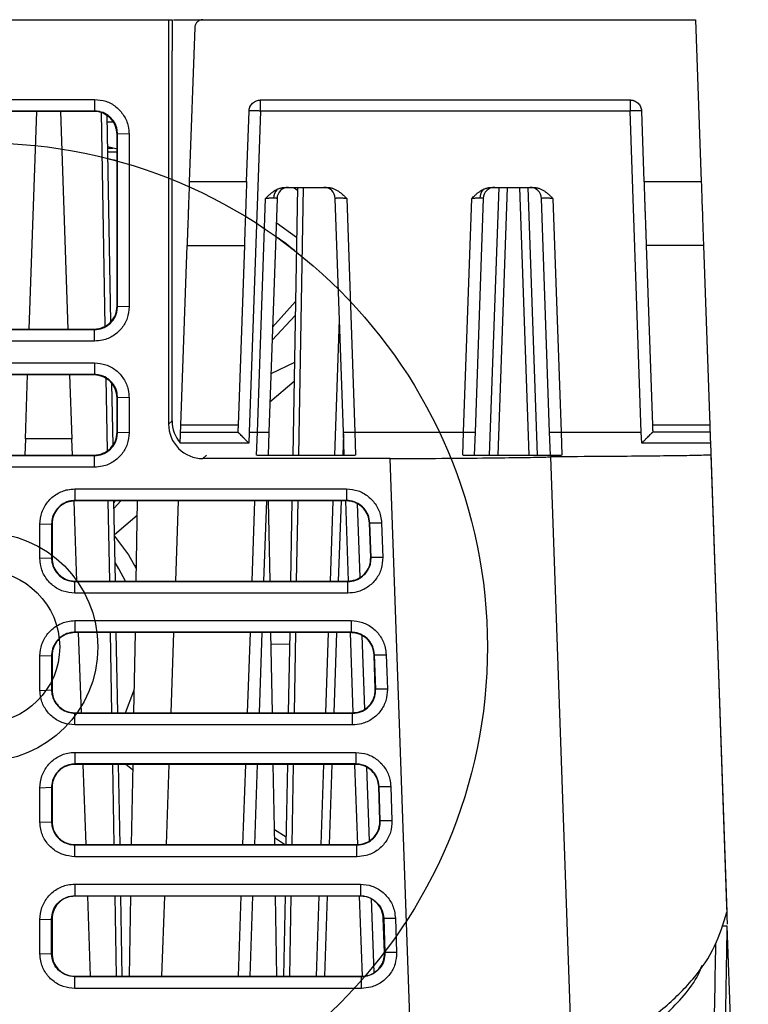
# Model space of a CAD drawing. Header units: millimetres. Extents: x 51 to 353, y -23 to 217.
# Tile 93 of 147: x 159 to 172, y 200 to 217. Entities that reach past the tile are written whole.
import ezdxf

# ---------------------------------------------------------------- set-up
doc = ezdxf.new("R2010")
doc.units = ezdxf.units.MM

msp = doc.modelspace()

# ---------------------------------------------------------------- linework, layer by layer
at = {"color": 7, "linetype": 'Continuous', "lineweight": 25}
for p, q in [((158.367, 217.187), (161.775, 217.187)), ((160.576, 217.187), (160.576, 217.188)), ((160.676, 217.187), (160.676, 217.188)), ((161.376, 217.188), (161.376, 217.187)), ((161.775, 217.187), (161.775, 210.126)), ((161.775, 217.187), (161.836, 217.187)), ((161.836, 217.187), (161.836, 216.643)), ((162.371, 217.187), (170.976, 217.187)), ((163.376, 217.187), (163.376, 217.188)), ((164.076, 217.188), (164.076, 217.187)), ((164.176, 217.188), (164.176, 217.187)), ((166.176, 217.187), (166.176, 217.188)), ((166.576, 217.188), (166.576, 217.187)), ((168.576, 217.187), (168.576, 217.188)), ((168.776, 217.187), (168.776, 217.188)), ((170.976, 217.187), (171.074, 214.365)), ((162.231, 217.052), (162.137, 214.365)), ((161.836, 210.187), (161.836, 216.643)), ((155.668, 215.797), (160.483, 215.797)), ((160.483, 215.797), (160.483, 215.594)), ((163.38, 215.787), (169.831, 215.787)), ((163.38, 215.594), (163.38, 215.787)), ((169.831, 215.787), (169.831, 215.594)), ((160.483, 215.594), (155.668, 215.594)), ((160.476, 215.587), (155.675, 215.587)), ((159.342, 211.787), (159.475, 215.587)), ((159.887, 215.587), (160.019, 211.787)), ((160.483, 215.594), (160.476, 215.587)), ((160.669, 211.837), (160.604, 215.566)), ((163.137, 214.365), (163.18, 215.594)), ((163.38, 215.594), (163.184, 209.987)), ((169.831, 215.594), (163.38, 215.594)), ((170.027, 209.987), (169.831, 215.594)), ((170.031, 215.594), (170.074, 214.365)), ((160.768, 211.913), (160.705, 215.515)), ((160.707, 215.408), (160.809, 215.408)), ((160.876, 215.187), (160.883, 215.194)), ((160.876, 212.187), (160.876, 215.187)), ((161.086, 215.187), (160.883, 215.194)), ((160.883, 212.18), (160.883, 215.194)), ((161.086, 215.187), (161.086, 212.173)), ((160.876, 214.929), (160.714, 214.97)), ((160.715, 214.947), (160.804, 214.947)), ((160.716, 214.884), (160.876, 214.884)), ((162.137, 214.365), (163.137, 214.365)), ((170.074, 214.365), (171.074, 214.365)), ((163.81, 214.261), (164.542, 214.261)), ((164.025, 214.261), (163.943, 209.587)), ((163.956, 214.261), (164.024, 214.214)), ((164.125, 214.261), (164.043, 209.587)), ((167.38, 209.587), (167.544, 214.261)), ((167.41, 214.261), (168.142, 214.261)), ((168.048, 214.261), (168.211, 209.587)), ((163.325, 209.987), (163.468, 214.068)), ((163.668, 214.068), (163.525, 209.987)), ((164.827, 209.987), (164.684, 214.068)), ((164.884, 214.068), (165.027, 209.987)), ((166.925, 209.987), (167.068, 214.068)), ((167.268, 214.068), (167.125, 209.987)), ((168.427, 209.987), (168.284, 214.068)), ((168.484, 214.068), (168.627, 209.987)), ((164.009, 213.385), (163.653, 213.644)), ((161.989, 210.108), (162.098, 213.245)), ((162.098, 213.245), (163.098, 213.245)), ((163.098, 213.245), (162.989, 210.108)), ((171.113, 213.245), (170.113, 213.245)), ((170.113, 213.245), (170.223, 210.108)), ((171.113, 213.245), (171.223, 210.108)), ((160.876, 212.187), (160.883, 212.18)), ((161.086, 212.173), (160.883, 212.18)), ((163.589, 211.823), (163.99, 212.266)), ((163.986, 212.022), (163.581, 211.592)), ((164.675, 209.587), (164.758, 211.955)), ((155.669, 211.78), (160.483, 211.78)), ((155.676, 211.787), (160.476, 211.787)), ((160.476, 211.787), (160.483, 211.78)), ((160.483, 211.576), (160.483, 211.78)), ((160.483, 211.576), (155.669, 211.576)), ((160.483, 211.197), (160.483, 210.994)), ((163.971, 211.203), (163.561, 211.008)), ((160.476, 210.987), (155.076, 210.987)), ((159.275, 209.873), (159.314, 210.987)), ((160.047, 210.987), (160.086, 209.873)), ((160.476, 210.987), (160.483, 210.994)), ((160.707, 209.661), (160.685, 210.928)), ((160.805, 209.76), (160.787, 210.839)), ((163.966, 210.874), (163.543, 210.513)), ((160.876, 210.587), (160.883, 210.594)), ((160.876, 209.987), (160.876, 210.587)), ((161.086, 210.587), (160.883, 210.594)), ((160.883, 209.98), (160.883, 210.594)), ((161.086, 210.587), (161.086, 209.973)), ((161.775, 210.126), (161.836, 210.187)), ((162.989, 210.108), (161.989, 210.108)), ((171.223, 210.108), (170.223, 210.108)), ((160.876, 209.987), (160.883, 209.98)), ((161.086, 209.973), (160.883, 209.98)), ((161.984, 209.987), (162.984, 209.987)), ((163.184, 209.987), (163.177, 209.794)), ((163.184, 209.987), (163.325, 209.987)), ((163.325, 209.987), (163.525, 209.987)), ((163.525, 209.987), (163.511, 209.587)), ((164.827, 209.987), (165.027, 209.987)), ((164.841, 209.587), (164.827, 209.987)), ((165.027, 209.987), (166.925, 209.987)), ((166.925, 209.987), (167.125, 209.987)), ((167.125, 209.987), (167.111, 209.587)), ((168.427, 209.987), (168.627, 209.987)), ((168.441, 209.587), (168.427, 209.987)), ((168.627, 209.987), (170.027, 209.987)), ((170.034, 209.794), (170.027, 209.987)), ((171.227, 209.987), (170.227, 209.987)), ((159.275, 209.873), (159.265, 209.587)), ((160.086, 209.873), (159.275, 209.873)), ((160.096, 209.587), (160.086, 209.873)), ((171.234, 209.794), (170.034, 209.794)), ((171.234, 209.794), (171.516, 201.71)), ((155.076, 209.587), (160.476, 209.587)), ((160.483, 209.58), (160.476, 209.587)), ((160.483, 209.376), (160.483, 209.58)), ((163.318, 209.587), (165.034, 209.587)), ((166.918, 209.587), (168.634, 209.587)), ((168.442, 209.556), (168.81, 199.019)), ((171.241, 209.587), (171.52, 201.607)), ((165.643, 209.526), (162.375, 209.526)), ((166.101, 196.431), (165.643, 209.526)), ((160.14, 208.997), (160.14, 208.794)), ((160.173, 207.387), (160.124, 208.784)), ((160.14, 208.787), (160.14, 208.794)), ((164.883, 208.787), (160.14, 208.787)), ((160.747, 207.387), (160.722, 208.787)), ((160.847, 207.387), (160.822, 208.787)), ((160.823, 208.762), (160.845, 208.787)), ((160.941, 208.787), (160.825, 208.663)), ((161.229, 208.787), (161.205, 207.387)), ((161.942, 208.787), (161.894, 207.387)), ((163.483, 208.787), (163.434, 207.387)), ((163.547, 207.387), (163.522, 208.787)), ((163.929, 208.787), (163.905, 207.387)), ((164.029, 208.787), (164.005, 207.387)), ((164.599, 207.387), (164.647, 208.787)), ((164.918, 207.389), (164.869, 208.787)), ((164.883, 208.787), (164.883, 208.794)), ((161.225, 208.531), (160.833, 208.196)), ((159.529, 208.38), (159.733, 208.387)), ((159.74, 208.387), (159.733, 208.387)), ((159.74, 208.387), (159.74, 207.787)), ((165.282, 208.401), (165.289, 208.401)), ((165.303, 207.801), (165.282, 208.401)), ((165.493, 208.401), (165.289, 208.401)), ((165.31, 207.801), (165.289, 208.401)), ((165.493, 208.401), (165.514, 207.801)), ((159.733, 207.787), (159.529, 207.78)), ((159.74, 207.787), (159.733, 207.787)), ((161.181, 207.661), (161.209, 207.661)), ((165.303, 207.801), (165.31, 207.801)), ((165.514, 207.801), (165.31, 207.801)), ((160.14, 207.38), (160.14, 207.387)), ((160.14, 207.387), (164.903, 207.387)), ((160.14, 207.38), (164.903, 207.38)), ((164.903, 207.387), (164.903, 207.38)), ((164.903, 207.176), (164.903, 207.38)), ((164.903, 207.176), (160.14, 207.176)), ((160.14, 206.697), (164.963, 206.697)), ((160.14, 206.697), (160.14, 206.494)), ((164.963, 206.494), (160.14, 206.494)), ((160.14, 206.487), (160.14, 206.494)), ((164.963, 206.487), (160.14, 206.487)), ((160.253, 205.087), (160.204, 206.487)), ((160.787, 205.087), (160.762, 206.487)), ((160.887, 205.087), (160.862, 206.487)), ((161.189, 206.487), (161.165, 205.087)), ((161.862, 206.487), (161.813, 205.087)), ((163.403, 206.487), (163.354, 205.087)), ((163.587, 205.087), (163.562, 206.487)), ((163.889, 206.487), (163.865, 205.087)), ((163.989, 206.487), (163.965, 205.087)), ((164.518, 205.087), (164.567, 206.487)), ((164.998, 205.089), (164.949, 206.487)), ((164.963, 206.494), (164.963, 206.487)), ((163.885, 206.286), (163.566, 206.283)), ((159.529, 206.08), (159.733, 206.087)), ((159.74, 206.087), (159.733, 206.087)), ((159.74, 206.087), (159.74, 205.487)), ((165.363, 206.101), (165.37, 206.101)), ((165.384, 205.501), (165.363, 206.101)), ((165.37, 206.101), (165.573, 206.101)), ((159.529, 205.48), (159.733, 205.487)), ((159.74, 205.487), (159.733, 205.487)), ((165.384, 205.501), (165.391, 205.501)), ((165.594, 205.501), (165.391, 205.501)), ((160.14, 205.087), (160.14, 205.08)), ((160.14, 205.087), (164.984, 205.087)), ((160.14, 205.08), (164.984, 205.08)), ((164.984, 205.087), (164.984, 205.08)), ((164.984, 204.876), (164.984, 205.08)), ((164.984, 204.876), (160.14, 204.876)), ((160.14, 204.397), (165.043, 204.397)), ((160.14, 204.397), (160.14, 204.194)), ((165.043, 204.194), (160.14, 204.194)), ((160.14, 204.187), (160.14, 204.194)), ((165.043, 204.187), (160.14, 204.187)), ((160.334, 202.787), (160.285, 204.187)), ((160.827, 202.787), (160.803, 204.187)), ((160.927, 202.787), (160.903, 204.187)), ((161.147, 204.09), (161.03, 204.187)), ((161.149, 204.187), (161.124, 202.787)), ((161.782, 204.187), (161.733, 202.787)), ((163.323, 204.187), (163.274, 202.787)), ((163.627, 202.787), (163.603, 204.187)), ((163.849, 204.187), (163.824, 202.787)), ((163.949, 204.187), (163.924, 202.787)), ((164.438, 202.787), (164.487, 204.187)), ((165.078, 202.789), (165.029, 204.187)), ((165.043, 204.194), (165.043, 204.187)), ((159.529, 203.78), (159.733, 203.787)), ((159.74, 203.787), (159.733, 203.787)), ((159.74, 203.787), (159.74, 203.187)), ((165.443, 203.801), (165.45, 203.801)), ((165.464, 203.201), (165.443, 203.801)), ((165.45, 203.801), (165.654, 203.801)), ((165.471, 203.201), (165.45, 203.801)), ((165.654, 203.801), (165.674, 203.201)), ((159.529, 203.18), (159.733, 203.187)), ((159.74, 203.187), (159.733, 203.187)), ((165.464, 203.201), (165.471, 203.201)), ((165.674, 203.201), (165.471, 203.201)), ((163.623, 203.048), (163.827, 202.92)), ((163.8, 202.787), (163.625, 202.902)), ((160.14, 202.787), (160.14, 202.78)), ((160.14, 202.787), (165.064, 202.787)), ((160.14, 202.78), (165.064, 202.78)), ((165.064, 202.787), (165.064, 202.78)), ((165.064, 202.576), (165.064, 202.78)), ((165.064, 202.576), (160.14, 202.576)), ((160.14, 202.097), (160.14, 201.894)), ((160.14, 201.894), (160.14, 201.887)), ((165.123, 201.887), (160.14, 201.887)), ((160.414, 200.487), (160.365, 201.887)), ((160.867, 200.487), (160.843, 201.887)), ((160.967, 200.487), (160.943, 201.887)), ((161.109, 201.887), (161.084, 200.487)), ((161.701, 201.887), (161.653, 200.487)), ((163.242, 201.887), (163.193, 200.487)), ((163.667, 200.487), (163.643, 201.887)), ((163.809, 201.887), (163.784, 200.487)), ((163.909, 201.887), (163.884, 200.487)), ((164.358, 200.487), (164.406, 201.887)), ((165.158, 200.489), (165.11, 201.887)), ((165.123, 201.894), (165.123, 201.887)), ((159.529, 201.48), (159.733, 201.487)), ((159.733, 201.487), (159.74, 201.487)), ((159.74, 201.487), (159.74, 200.887)), ((165.523, 201.501), (165.53, 201.501)), ((165.544, 200.901), (165.523, 201.501)), ((165.53, 201.501), (165.734, 201.501)), ((165.53, 201.501), (165.551, 200.901)), ((165.734, 201.501), (165.755, 200.901)), ((171.522, 201.534), (171.527, 201.398)), ((171.528, 201.363), (171.432, 201.363)), ((171.896, 190.847), (171.528, 201.363)), ((159.529, 200.88), (159.733, 200.887)), ((159.733, 200.887), (159.74, 200.887)), ((165.551, 200.901), (165.544, 200.901)), ((165.755, 200.901), (165.551, 200.901)), ((160.14, 200.48), (160.14, 200.487)), ((160.14, 200.487), (165.144, 200.487)), ((165.144, 200.48), (160.14, 200.48)), ((165.144, 200.48), (165.144, 200.487)), ((165.144, 200.276), (165.144, 200.48)), ((165.144, 200.276), (160.14, 200.276))]:
    msp.add_line(p, q, dxfattribs=at)
at = {"color": 8, "linetype": 'Continuous', "lineweight": 25}
for p, q in [((167.683, 214.261), (167.52, 209.587)), ((168.071, 209.587), (167.908, 214.261)), ((163.311, 209.587), (163.325, 209.987)), ((164.828, 209.952), (164.815, 209.587)), ((165.027, 209.987), (165.041, 209.587)), ((166.911, 209.587), (166.925, 209.987)), ((168.627, 209.987), (168.641, 209.587)), ((163.177, 209.794), (161.982, 209.794)), ((162.375, 209.526), (162.436, 209.587)), ((163.234, 207.387), (163.283, 208.787)), ((164.787, 208.787), (164.738, 207.387)), ((165.07, 208.738), (165.115, 207.453)), ((163.154, 205.087), (163.203, 206.487)), ((164.707, 206.487), (164.658, 205.087)), ((165.151, 206.438), (165.195, 205.153)), ((163.074, 202.787), (163.123, 204.187)), ((164.627, 204.187), (164.578, 202.787)), ((165.231, 204.138), (165.276, 202.853)), ((162.993, 200.487), (163.042, 201.887)), ((164.546, 201.887), (164.497, 200.487)), ((165.311, 201.838), (165.356, 200.553))]:
    msp.add_line(p, q, dxfattribs=at)
at = {"color": 7, "linetype": 'Continuous', "lineweight": 25, "flags": 128}
for points in [[(137.268, 211.197), (137.849, 211.197), (140.17, 211.197), (141.331, 211.197), (142.491, 211.197), (143.652, 211.197), (145.973, 211.197), (147.134, 211.197), (148.294, 211.197), (149.455, 211.197), (151.776, 211.197), (152.937, 211.197), (154.097, 211.197), (155.258, 211.197), (157.579, 211.197), (158.74, 211.197), (160.483, 211.197)], [(160.483, 210.994), (159.903, 210.994), (157.581, 210.994), (156.421, 210.994), (155.26, 210.994), (154.1, 210.994), (151.778, 210.994), (150.618, 210.994), (149.457, 210.994), (148.297, 210.994), (145.975, 210.994), (144.815, 210.994), (143.654, 210.994), (142.493, 210.994), (137.851, 210.994), (137.268, 210.994)], [(137.269, 209.58), (137.83, 209.58), (140.073, 209.58), (141.194, 209.58), (142.316, 209.58), (143.437, 209.58), (145.68, 209.58), (146.802, 209.58), (147.923, 209.58), (150.166, 209.58), (151.288, 209.58), (152.41, 209.58), (154.653, 209.58), (155.774, 209.58), (156.896, 209.58), (158.017, 209.58), (160.483, 209.58)], [(160.483, 209.376), (159.922, 209.376), (157.679, 209.376), (156.557, 209.376), (155.436, 209.376), (154.314, 209.376), (152.071, 209.376), (150.95, 209.376), (149.828, 209.376), (147.585, 209.376), (146.463, 209.376), (145.342, 209.376), (143.099, 209.376), (141.977, 209.376), (140.856, 209.376), (139.734, 209.376), (137.269, 209.376)], [(160.14, 208.997), (160.72, 208.997), (163.041, 208.997), (164.883, 208.997)], [(164.883, 208.997), (164.883, 208.895), (164.883, 208.794)], [(164.883, 208.794), (164.302, 208.794), (161.981, 208.794), (160.14, 208.794)], [(160.833, 208.172), (161.073, 207.846), (161.209, 207.609)], [(160.14, 207.176), (160.14, 207.278), (160.14, 207.38)], [(164.963, 206.697), (164.963, 206.595), (164.963, 206.494)], [(165.391, 205.501), (165.38, 205.801), (165.37, 206.101)], [(165.573, 206.101), (165.584, 205.801), (165.594, 205.501)], [(160.14, 204.876), (160.14, 204.978), (160.14, 205.08)], [(165.043, 204.397), (165.043, 204.295), (165.043, 204.194)], [(160.14, 202.576), (160.14, 202.678), (160.14, 202.78)], [(160.14, 202.097), (160.72, 202.097), (163.041, 202.097), (165.123, 202.097)], [(165.123, 202.097), (165.123, 201.995), (165.123, 201.894)], [(160.14, 201.894), (160.72, 201.894), (163.041, 201.894), (165.123, 201.894)], [(160.14, 200.276), (160.14, 200.378), (160.14, 200.48)]]:
    msp.add_lwpolyline(points, dxfattribs=at)
at = {"color": 8, "linetype": 'Continuous', "lineweight": 25, "flags": 128}
for points in [[(161.02, 207.387), (160.909, 207.602), (160.841, 207.713)], [(161.02, 205.087), (161.166, 205.474), (161.172, 205.496)]]:
    msp.add_lwpolyline(points, dxfattribs=at)
at = {"color": 7, "linetype": 'Continuous'}
for radius in [8.8, 2, 1.333]:
    msp.add_circle((158.541, 206.237), radius, dxfattribs=at)
at = {"color": 7, "linetype": 'Continuous', "lineweight": 25}
for centre, radius, start, end in [((163.835, 214.071), 0.226, 135.7998, 179.9988), ((163.868, 214.061), 0.2, 90, 178), ((164.484, 214.061), 0.2, 2, 90), ((167.435, 214.071), 0.226, 135.7998, 179.9988), ((167.468, 214.061), 0.2, 90, 178), ((168.084, 214.061), 0.2, 2, 90)]:
    msp.add_arc(centre, radius, start, end, dxfattribs=at)
for centre, major_axis, ratio, start_param, end_param in [((160.476, 215.186), (0.189, 0.353), 0.998905, 5.204428, 6.774313), ((160.476, 212.187), (0.389, 0.092), 0.999322, 4.481143, 6.052242), ((160.476, 210.586), (0.189, 0.353), 0.998905, 5.204428, 6.774313), ((162.375, 210.126), (0.569, -0.19), 0.999621, 3.462949, 5.033974), ((162.436, 210.187), (0.569, -0.19), 0.999619, 3.463241, 4.177575), ((160.476, 209.987), (0.389, 0.092), 0.999322, 4.481143, 6.052242)]:
    msp.add_ellipse(centre, major_axis=major_axis, ratio=ratio, start_param=start_param, end_param=end_param, dxfattribs=at)
for points, knots in [([(161.858, 217.187), (161.901, 217.187), (162.048, 217.187), (162.237, 217.187), (162.371, 217.187)], [0, 0, 0, 0, 0.289321, 1, 1, 1, 1]), ([(162.371, 217.187), (162.365, 217.187), (162.354, 217.186), (162.337, 217.183), (162.317, 217.177), (162.295, 217.166), (162.273, 217.148), (162.255, 217.127), (162.242, 217.103), (162.233, 217.077), (162.232, 217.06), (162.231, 217.052)], [0, 0, 0, 0, 0.080267, 0.160037, 0.240537, 0.370007, 0.499995, 0.629494, 0.759512, 0.879625, 1, 1, 1, 1]), ([(160.483, 215.797), (160.55, 215.791), (160.684, 215.777), (160.863, 215.675), (161, 215.523), (161.075, 215.35), (161.083, 215.235), (161.086, 215.187)], [0, 0, 0, 0, 0.210719, 0.421616, 0.634461, 0.849295, 1, 1, 1, 1]), ([(163.18, 215.594), (163.18, 215.6), (163.181, 215.612), (163.184, 215.63), (163.189, 215.648), (163.198, 215.672), (163.214, 215.701), (163.24, 215.732), (163.272, 215.756), (163.306, 215.774), (163.343, 215.785), (163.368, 215.786), (163.38, 215.787)], [0, 0, 0, 0, 0.060374, 0.120274, 0.180217, 0.240721, 0.370302, 0.500221, 0.629773, 0.759662, 0.879743, 1, 1, 1, 1]), ([(169.831, 215.787), (169.838, 215.787), (169.85, 215.786), (169.868, 215.784), (169.886, 215.779), (169.91, 215.771), (169.94, 215.756), (169.971, 215.732), (169.997, 215.701), (170.016, 215.667), (170.028, 215.631), (170.03, 215.606), (170.031, 215.594)], [0, 0, 0, 0, 0.0603372, 0.1202023, 0.1801138, 0.240589, 0.3701259, 0.5000293, 0.6295958, 0.7595293, 0.8796719, 1, 1, 1, 1]), ([(160.883, 215.194), (160.881, 215.218), (160.878, 215.287), (160.836, 215.396), (160.764, 215.484), (160.674, 215.55), (160.584, 215.587), (160.511, 215.592), (160.483, 215.594)], [0, 0, 0, 0, 0.1163136, 0.3309408, 0.5454574, 0.6513326, 0.8653571, 1, 1, 1, 1]), ([(163.38, 215.594), (163.373, 215.594), (163.36, 215.594), (163.341, 215.595), (163.324, 215.595), (163.308, 215.596), (163.294, 215.596), (163.282, 215.596), (163.27, 215.596), (163.261, 215.597), (163.252, 215.597), (163.245, 215.597), (163.229, 215.597), (163.21, 215.597), (163.193, 215.596), (163.184, 215.595), (163.181, 215.594), (163.18, 215.594), (163.18, 215.594), (163.18, 215.594)], [0, 0, 0, 0, 0.064198, 0.1246548, 0.1813693, 0.2343406, 0.2835681, 0.3290511, 0.3707894, 0.4087828, 0.443031, 0.4735342, 0.5002926, 0.6529286, 0.7600223, 0.8834247, 0.9426683, 0.9715841, 1, 1, 1, 1]), ([(170.031, 215.594), (170.031, 215.594), (170.031, 215.594), (170.03, 215.594), (170.027, 215.595), (170.019, 215.596), (170.001, 215.597), (169.98, 215.597), (169.957, 215.597), (169.936, 215.596), (169.908, 215.596), (169.872, 215.595), (169.846, 215.594), (169.831, 215.594)], [0, 0, 0, 0, 0.02843, 0.05736, 0.116632, 0.240095, 0.347212, 0.499951, 0.563758, 0.645683, 0.745714, 0.863828, 1, 1, 1, 1]), ([(160.876, 214.721), (160.872, 214.722), (160.823, 214.738), (160.768, 214.748), (160.718, 214.757)], [0, 0, 0, 0, 0.0785439, 1, 1, 1, 1]), ([(162.137, 214.365), (162.137, 214.349), (162.136, 214.317), (162.134, 214.269), (162.132, 214.223), (162.131, 214.178), (162.129, 214.135), (162.128, 214.093), (162.126, 214.054), (162.125, 214.015), (162.124, 213.979), (162.123, 213.944), (162.121, 213.911), (162.12, 213.88), (162.119, 213.85), (162.118, 213.822), (162.117, 213.796), (162.116, 213.771), (162.116, 213.748), (162.115, 213.726), (162.113, 213.682), (162.111, 213.617), (162.108, 213.536), (162.106, 213.462), (162.103, 213.396), (162.101, 213.338), (162.1, 213.287), (162.099, 213.259), (162.098, 213.245)], [0, 0, 0, 0, 0.035631, 0.070227, 0.10379, 0.136318, 0.167812, 0.198272, 0.227697, 0.256089, 0.283446, 0.309768, 0.335057, 0.359311, 0.382531, 0.404716, 0.425868, 0.445985, 0.465067, 0.483115, 0.500129, 0.576961, 0.651985, 0.725202, 0.796612, 0.866215, 0.93401, 1, 1, 1, 1]), ([(163.137, 214.365), (163.137, 214.349), (163.136, 214.317), (163.134, 214.269), (163.132, 214.221), (163.13, 214.173), (163.129, 214.125), (163.127, 214.077), (163.124, 213.989), (163.12, 213.861), (163.114, 213.703), (163.109, 213.559), (163.105, 213.453), (163.103, 213.379), (163.101, 213.329), (163.099, 213.284), (163.099, 213.258), (163.098, 213.245)], [0, 0, 0, 0, 0.035114, 0.070089, 0.104982, 0.139848, 0.174747, 0.209733, 0.244865, 0.372441, 0.500086, 0.627644, 0.755267, 0.816593, 0.877619, 0.938653, 1, 1, 1, 1]), ([(170.074, 214.365), (170.075, 214.349), (170.076, 214.317), (170.078, 214.269), (170.079, 214.223), (170.081, 214.178), (170.082, 214.135), (170.084, 214.093), (170.085, 214.054), (170.086, 214.015), (170.088, 213.979), (170.089, 213.944), (170.09, 213.911), (170.091, 213.88), (170.092, 213.85), (170.093, 213.822), (170.094, 213.796), (170.095, 213.771), (170.096, 213.748), (170.097, 213.726), (170.098, 213.682), (170.1, 213.617), (170.103, 213.536), (170.106, 213.462), (170.108, 213.396), (170.11, 213.338), (170.112, 213.287), (170.113, 213.259), (170.113, 213.245)], [0, 0, 0, 0, 0.035631, 0.070228, 0.10379, 0.136319, 0.167813, 0.198273, 0.227698, 0.25609, 0.283447, 0.309769, 0.335058, 0.359312, 0.382532, 0.404717, 0.425868, 0.445985, 0.465067, 0.483116, 0.500129, 0.576961, 0.651986, 0.725202, 0.796612, 0.866215, 0.934011, 1, 1, 1, 1]), ([(171.074, 214.365), (171.075, 214.349), (171.076, 214.317), (171.078, 214.269), (171.079, 214.221), (171.081, 214.173), (171.083, 214.125), (171.084, 214.077), (171.087, 213.989), (171.092, 213.861), (171.097, 213.703), (171.102, 213.559), (171.106, 213.453), (171.109, 213.379), (171.11, 213.329), (171.112, 213.284), (171.113, 213.258), (171.113, 213.245)], [0, 0, 0, 0, 0.035114, 0.070089, 0.104982, 0.139848, 0.174747, 0.209733, 0.244865, 0.372441, 0.500086, 0.627644, 0.755267, 0.816593, 0.877619, 0.938653, 1, 1, 1, 1]), ([(163.468, 214.068), (163.485, 214.085), (163.517, 214.116), (163.561, 214.156), (163.6, 214.185), (163.636, 214.21), (163.661, 214.222), (163.673, 214.228)], [0, 0, 0, 0, 0.285113, 0.500676, 0.678555, 0.844611, 1, 1, 1, 1]), ([(163.673, 214.228), (163.681, 214.232), (163.696, 214.238), (163.719, 214.247), (163.742, 214.253), (163.765, 214.257), (163.787, 214.26), (163.802, 214.261), (163.81, 214.261)], [0, 0, 0, 0, 0.177039, 0.348791, 0.516062, 0.679726, 0.840712, 1, 1, 1, 1]), ([(164.542, 214.261), (164.55, 214.261), (164.565, 214.26), (164.589, 214.257), (164.613, 214.252), (164.636, 214.246), (164.66, 214.237), (164.684, 214.226), (164.708, 214.214), (164.737, 214.196), (164.772, 214.171), (164.809, 214.14), (164.847, 214.105), (164.871, 214.081), (164.884, 214.068)], [0, 0, 0, 0, 0.058006, 0.116575, 0.176088, 0.236905, 0.299365, 0.36378, 0.430437, 0.499592, 0.61775, 0.749484, 0.858841, 1, 1, 1, 1]), ([(167.068, 214.068), (167.085, 214.085), (167.117, 214.116), (167.161, 214.156), (167.2, 214.185), (167.236, 214.21), (167.261, 214.222), (167.273, 214.228)], [0, 0, 0, 0, 0.285113, 0.500676, 0.678555, 0.844611, 1, 1, 1, 1]), ([(167.273, 214.228), (167.281, 214.232), (167.296, 214.238), (167.319, 214.247), (167.342, 214.253), (167.365, 214.257), (167.387, 214.26), (167.402, 214.261), (167.41, 214.261)], [0, 0, 0, 0, 0.177039, 0.348791, 0.516062, 0.679726, 0.840712, 1, 1, 1, 1]), ([(168.142, 214.261), (168.15, 214.261), (168.165, 214.26), (168.189, 214.257), (168.213, 214.252), (168.236, 214.246), (168.26, 214.237), (168.284, 214.226), (168.308, 214.214), (168.337, 214.196), (168.372, 214.171), (168.409, 214.14), (168.447, 214.105), (168.471, 214.081), (168.484, 214.068)], [0, 0, 0, 0, 0.058006, 0.116575, 0.176088, 0.236905, 0.299365, 0.36378, 0.430437, 0.499592, 0.61775, 0.749484, 0.858841, 1, 1, 1, 1]), ([(163.609, 214.071), (163.605, 214.071), (163.596, 214.071), (163.58, 214.07), (163.564, 214.07), (163.546, 214.07), (163.528, 214.07), (163.508, 214.069), (163.488, 214.068), (163.475, 214.068), (163.468, 214.068)], [0, 0, 0, 0, 0.118919, 0.239556, 0.361921, 0.486024, 0.611874, 0.739481, 0.868854, 1, 1, 1, 1]), ([(163.668, 214.068), (163.667, 214.068), (163.667, 214.068), (163.664, 214.069), (163.659, 214.07), (163.652, 214.07), (163.643, 214.07), (163.633, 214.07), (163.622, 214.071), (163.613, 214.071), (163.609, 214.071)], [0, 0, 0, 0, 0.131146, 0.260519, 0.388126, 0.513976, 0.638079, 0.760444, 0.881081, 1, 1, 1, 1]), ([(164.884, 214.068), (164.877, 214.068), (164.864, 214.068), (164.844, 214.069), (164.824, 214.07), (164.806, 214.07), (164.788, 214.07), (164.772, 214.07), (164.756, 214.071), (164.738, 214.071), (164.718, 214.07), (164.699, 214.07), (164.687, 214.069), (164.685, 214.068), (164.684, 214.068)], [0, 0, 0, 0, 0.06561, 0.130333, 0.194173, 0.257136, 0.319226, 0.380447, 0.440804, 0.500304, 0.620015, 0.743176, 0.869826, 1, 1, 1, 1]), ([(167.209, 214.071), (167.205, 214.071), (167.196, 214.071), (167.18, 214.07), (167.164, 214.07), (167.146, 214.07), (167.128, 214.07), (167.108, 214.069), (167.088, 214.068), (167.075, 214.068), (167.068, 214.068)], [0, 0, 0, 0, 0.1189194, 0.2395563, 0.3619211, 0.4860239, 0.6118741, 0.7394811, 0.8688536, 1, 1, 1, 1]), ([(167.268, 214.068), (167.267, 214.068), (167.267, 214.068), (167.264, 214.069), (167.259, 214.07), (167.252, 214.07), (167.243, 214.07), (167.233, 214.07), (167.222, 214.071), (167.213, 214.071), (167.209, 214.071)], [0, 0, 0, 0, 0.131146, 0.260519, 0.388126, 0.513976, 0.638079, 0.760444, 0.881081, 1, 1, 1, 1]), ([(168.484, 214.068), (168.477, 214.068), (168.464, 214.068), (168.444, 214.069), (168.424, 214.07), (168.406, 214.07), (168.388, 214.07), (168.372, 214.07), (168.356, 214.071), (168.338, 214.071), (168.318, 214.07), (168.299, 214.07), (168.287, 214.069), (168.285, 214.068), (168.284, 214.068)], [0, 0, 0, 0, 0.06561, 0.130333, 0.194173, 0.257136, 0.319226, 0.380447, 0.440804, 0.500304, 0.620015, 0.743176, 0.869826, 1, 1, 1, 1]), ([(164.005, 213.13), (163.913, 213.208), (163.811, 213.294), (163.659, 213.394), (163.644, 213.403)], [0, 0, 0, 0, 0.903778, 1, 1, 1, 1]), ([(160.483, 211.78), (160.506, 211.781), (160.575, 211.785), (160.684, 211.826), (160.764, 211.89), (160.826, 211.969), (160.856, 212.029), (160.878, 212.11), (160.881, 212.15), (160.883, 212.18)], [0, 0, 0, 0, 0.114515, 0.329035, 0.543554, 0.596466, 0.810976, 0.85765, 1, 1, 1, 1]), ([(161.086, 212.173), (161.08, 212.107), (161.067, 211.974), (160.965, 211.797), (160.814, 211.662), (160.644, 211.587), (160.53, 211.58), (160.483, 211.576)], [0, 0, 0, 0, 0.210813, 0.421903, 0.635005, 0.84992, 1, 1, 1, 1]), ([(160.483, 211.197), (160.55, 211.191), (160.684, 211.177), (160.863, 211.075), (161, 210.923), (161.075, 210.75), (161.083, 210.635), (161.086, 210.587)], [0, 0, 0, 0, 0.2107, 0.421636, 0.634471, 0.849225, 1, 1, 1, 1]), ([(160.883, 210.594), (160.881, 210.618), (160.878, 210.687), (160.836, 210.796), (160.764, 210.884), (160.674, 210.95), (160.584, 210.987), (160.511, 210.992), (160.483, 210.994)], [0, 0, 0, 0, 0.116314, 0.330949, 0.545464, 0.651341, 0.865365, 1, 1, 1, 1]), ([(161.984, 209.987), (161.984, 209.987), (161.984, 209.987), (161.984, 209.99), (161.985, 209.994), (161.985, 210), (161.985, 210.008), (161.985, 210.02), (161.986, 210.04), (161.987, 210.07), (161.988, 210.096), (161.989, 210.108)], [0, 0, 0, 0, 0.083509, 0.16679, 0.249962, 0.333146, 0.416462, 0.500029, 0.666797, 0.833133, 1, 1, 1, 1]), ([(162.989, 210.108), (162.988, 210.102), (162.988, 210.089), (162.987, 210.071), (162.987, 210.055), (162.986, 210.041), (162.986, 210.028), (162.985, 210.014), (162.985, 209.999), (162.984, 209.989), (162.984, 209.987), (162.984, 209.987)], [0, 0, 0, 0, 0.083518, 0.166806, 0.249984, 0.333173, 0.416491, 0.500059, 0.666823, 0.83315, 1, 1, 1, 1]), ([(170.223, 210.108), (170.223, 210.101), (170.224, 210.087), (170.224, 210.068), (170.225, 210.051), (170.225, 210.036), (170.226, 210.022), (170.226, 210.011), (170.227, 210.002), (170.227, 209.995), (170.227, 209.99), (170.227, 209.987), (170.227, 209.987), (170.227, 209.987)], [0, 0, 0, 0, 0.092364, 0.184437, 0.276219, 0.367709, 0.458908, 0.549816, 0.640434, 0.730761, 0.820797, 0.910544, 1, 1, 1, 1]), ([(171.223, 210.108), (171.223, 210.102), (171.224, 210.089), (171.224, 210.071), (171.225, 210.055), (171.225, 210.041), (171.226, 210.028), (171.226, 210.014), (171.227, 209.999), (171.227, 209.989), (171.227, 209.987), (171.227, 209.987)], [0, 0, 0, 0, 0.083518, 0.166806, 0.249984, 0.333173, 0.416491, 0.500059, 0.666823, 0.83315, 1, 1, 1, 1]), ([(160.483, 209.58), (160.506, 209.581), (160.575, 209.585), (160.684, 209.626), (160.764, 209.69), (160.826, 209.769), (160.856, 209.829), (160.878, 209.91), (160.881, 209.95), (160.883, 209.98)], [0, 0, 0, 0, 0.1145141, 0.329035, 0.5435557, 0.5964677, 0.8109786, 0.857652, 1, 1, 1, 1]), ([(161.086, 209.973), (161.08, 209.907), (161.067, 209.774), (160.965, 209.597), (160.814, 209.461), (160.644, 209.387), (160.53, 209.38), (160.483, 209.376)], [0, 0, 0, 0, 0.210918, 0.422046, 0.635109, 0.850098, 1, 1, 1, 1]), ([(161.978, 209.794), (161.978, 209.8), (161.978, 209.812), (161.979, 209.83), (161.979, 209.848), (161.98, 209.872), (161.981, 209.901), (161.982, 209.932), (161.983, 209.956), (161.984, 209.974), (161.984, 209.985), (161.984, 209.986), (161.984, 209.987)], [0, 0, 0, 0, 0.060374, 0.120274, 0.180217, 0.240721, 0.370302, 0.500221, 0.629773, 0.759662, 0.879743, 1, 1, 1, 1]), ([(163.177, 209.794), (163.171, 209.8), (163.16, 209.812), (163.144, 209.828), (163.13, 209.842), (163.118, 209.855), (163.099, 209.875), (163.073, 209.901), (163.043, 209.931), (163.018, 209.956), (163.001, 209.972), (162.991, 209.981), (162.986, 209.986), (162.985, 209.986), (162.984, 209.987)], [0, 0, 0, 0, 0.069916, 0.132277, 0.187084, 0.234338, 0.274041, 0.422922, 0.550561, 0.679946, 0.795681, 0.866099, 0.93393, 1, 1, 1, 1]), ([(170.034, 209.794), (170.04, 209.8), (170.051, 209.812), (170.067, 209.828), (170.081, 209.843), (170.093, 209.855), (170.113, 209.875), (170.138, 209.901), (170.169, 209.931), (170.193, 209.956), (170.21, 209.972), (170.22, 209.981), (170.225, 209.986), (170.226, 209.986), (170.227, 209.987)], [0, 0, 0, 0, 0.069916, 0.132277, 0.187084, 0.234338, 0.274041, 0.422922, 0.550561, 0.679946, 0.795681, 0.866099, 0.93393, 1, 1, 1, 1]), ([(171.227, 209.987), (171.227, 209.987), (171.227, 209.986), (171.227, 209.984), (171.227, 209.979), (171.228, 209.971), (171.228, 209.956), (171.229, 209.932), (171.23, 209.901), (171.231, 209.867), (171.233, 209.831), (171.233, 209.806), (171.234, 209.794)], [0, 0, 0, 0, 0.0603372, 0.1202023, 0.1801138, 0.240589, 0.3701259, 0.5000293, 0.6295958, 0.7595293, 0.8796719, 1, 1, 1, 1]), ([(165.643, 209.526), (165.952, 209.527), (166.58, 209.531), (167.343, 209.537), (167.944, 209.545), (168.281, 209.551), (168.407, 209.555), (168.442, 209.556)], [0, 0, 0, 0, 0.235447, 0.479052, 0.693631, 0.915782, 1, 1, 1, 1]), ([(171.241, 209.587), (171.158, 209.584), (170.989, 209.579), (170.562, 209.573), (170.022, 209.567), (169.328, 209.561), (168.759, 209.558), (168.442, 209.556)], [0, 0, 0, 0, 0.187115, 0.379896, 0.566875, 0.758456, 1, 1, 1, 1]), ([(159.529, 208.38), (159.536, 208.45), (159.55, 208.591), (159.658, 208.777), (159.816, 208.916), (159.987, 208.987), (160.098, 208.994), (160.14, 208.997)], [0, 0, 0, 0, 0.2187054, 0.4371749, 0.6534976, 0.8678238, 1, 1, 1, 1]), ([(164.883, 208.997), (164.95, 208.99), (165.086, 208.977), (165.267, 208.873), (165.406, 208.719), (165.479, 208.552), (165.489, 208.442), (165.493, 208.401)], [0, 0, 0, 0, 0.215414, 0.431102, 0.649093, 0.868787, 1, 1, 1, 1]), ([(160.14, 208.794), (160.116, 208.792), (160.046, 208.789), (159.968, 208.759), (159.881, 208.705), (159.806, 208.632), (159.744, 208.513), (159.736, 208.427), (159.733, 208.387)], [0, 0, 0, 0, 0.1144216, 0.3289249, 0.3818286, 0.5962425, 0.8106544, 1, 1, 1, 1]), ([(160.14, 208.787), (160.095, 208.782), (160.005, 208.774), (159.885, 208.705), (159.795, 208.603), (159.747, 208.491), (159.742, 208.416), (159.74, 208.387)], [0, 0, 0, 0, 0.214532, 0.429062, 0.64365, 0.858362, 1, 1, 1, 1]), ([(165.289, 208.401), (165.282, 208.45), (165.269, 208.545), (165.189, 208.665), (165.081, 208.751), (164.971, 208.789), (164.904, 208.793), (164.883, 208.794)], [0, 0, 0, 0, 0.237063, 0.456705, 0.676179, 0.895615, 1, 1, 1, 1]), ([(165.282, 208.401), (165.276, 208.446), (165.264, 208.535), (165.191, 208.653), (165.086, 208.739), (164.977, 208.782), (164.907, 208.785), (164.883, 208.787)], [0, 0, 0, 0, 0.21973, 0.439461, 0.659128, 0.878667, 1, 1, 1, 1]), ([(159.529, 207.78), (159.529, 207.83), (159.529, 207.955), (159.529, 208.155), (159.529, 208.305), (159.529, 208.38)], [0, 0, 0, 0, 0.25, 0.625, 1, 1, 1, 1]), ([(160.14, 207.176), (160.07, 207.183), (159.932, 207.197), (159.747, 207.303), (159.61, 207.459), (159.539, 207.628), (159.532, 207.738), (159.529, 207.78)], [0, 0, 0, 0, 0.218643, 0.436913, 0.652982, 0.867407, 1, 1, 1, 1]), ([(159.733, 207.787), (159.734, 207.763), (159.738, 207.693), (159.767, 207.616), (159.821, 207.529), (159.893, 207.454), (160.013, 207.391), (160.099, 207.383), (160.14, 207.38)], [0, 0, 0, 0, 0.112722, 0.327536, 0.380508, 0.595064, 0.809623, 1, 1, 1, 1]), ([(159.74, 207.787), (159.744, 207.742), (159.753, 207.652), (159.822, 207.532), (159.924, 207.441), (160.036, 207.394), (160.111, 207.389), (160.14, 207.387)], [0, 0, 0, 0, 0.214856, 0.429714, 0.644514, 0.859189, 1, 1, 1, 1]), ([(165.514, 207.801), (165.51, 207.734), (165.501, 207.599), (165.404, 207.416), (165.256, 207.274), (165.08, 207.19), (164.958, 207.181), (164.903, 207.176)], [0, 0, 0, 0, 0.206678, 0.413583, 0.622191, 0.832291, 1, 1, 1, 1]), ([(164.903, 207.38), (164.928, 207.381), (164.997, 207.385), (165.108, 207.426), (165.216, 207.513), (165.276, 207.612), (165.307, 207.71), (165.309, 207.767), (165.31, 207.801)], [0, 0, 0, 0, 0.110587, 0.320304, 0.530023, 0.739783, 0.843599, 1, 1, 1, 1]), ([(164.903, 207.387), (164.948, 207.391), (165.038, 207.4), (165.158, 207.469), (165.249, 207.57), (165.299, 207.687), (165.302, 207.766), (165.303, 207.801)], [0, 0, 0, 0, 0.209879, 0.419757, 0.629692, 0.839747, 1, 1, 1, 1]), ([(159.529, 206.08), (159.536, 206.15), (159.55, 206.291), (159.658, 206.477), (159.816, 206.616), (159.987, 206.687), (160.098, 206.694), (160.14, 206.697)], [0, 0, 0, 0, 0.218695, 0.437277, 0.653474, 0.867769, 1, 1, 1, 1]), ([(164.963, 206.697), (165.031, 206.69), (165.166, 206.677), (165.348, 206.573), (165.486, 206.419), (165.559, 206.252), (165.569, 206.142), (165.573, 206.101)], [0, 0, 0, 0, 0.215441, 0.431095, 0.649102, 0.86889, 1, 1, 1, 1]), ([(160.14, 206.494), (160.116, 206.492), (160.046, 206.489), (159.935, 206.447), (159.827, 206.359), (159.755, 206.24), (159.734, 206.144), (159.733, 206.093), (159.733, 206.087)], [0, 0, 0, 0, 0.114684, 0.329256, 0.543802, 0.758293, 0.972835, 1, 1, 1, 1]), ([(160.14, 206.487), (160.095, 206.482), (160.005, 206.474), (159.885, 206.405), (159.795, 206.303), (159.747, 206.191), (159.742, 206.116), (159.74, 206.087)], [0, 0, 0, 0, 0.214532, 0.429062, 0.64365, 0.858362, 1, 1, 1, 1]), ([(165.37, 206.101), (165.363, 206.15), (165.349, 206.245), (165.27, 206.365), (165.161, 206.451), (165.052, 206.489), (164.985, 206.493), (164.963, 206.494)], [0, 0, 0, 0, 0.237063, 0.456706, 0.676186, 0.89561, 1, 1, 1, 1]), ([(165.363, 206.101), (165.357, 206.146), (165.345, 206.235), (165.271, 206.353), (165.167, 206.439), (165.057, 206.482), (164.988, 206.485), (164.963, 206.487)], [0, 0, 0, 0, 0.21973, 0.439461, 0.659128, 0.878667, 1, 1, 1, 1]), ([(159.529, 205.48), (159.529, 205.53), (159.529, 205.655), (159.529, 205.855), (159.529, 206.005), (159.529, 206.08)], [0, 0, 0, 0, 0.25, 0.625, 1, 1, 1, 1]), ([(160.14, 204.876), (160.07, 204.883), (159.932, 204.897), (159.747, 205.003), (159.61, 205.159), (159.539, 205.328), (159.532, 205.438), (159.529, 205.48)], [0, 0, 0, 0, 0.21851, 0.436711, 0.652961, 0.867244, 1, 1, 1, 1]), ([(159.733, 205.487), (159.734, 205.463), (159.738, 205.393), (159.767, 205.316), (159.821, 205.229), (159.893, 205.154), (160.013, 205.091), (160.099, 205.083), (160.14, 205.08)], [0, 0, 0, 0, 0.1127222, 0.3275417, 0.3805149, 0.5950641, 0.8096158, 1, 1, 1, 1]), ([(159.74, 205.487), (159.744, 205.442), (159.753, 205.352), (159.822, 205.232), (159.924, 205.141), (160.036, 205.094), (160.111, 205.089), (160.14, 205.087)], [0, 0, 0, 0, 0.214856, 0.429714, 0.644514, 0.859189, 1, 1, 1, 1]), ([(165.594, 205.501), (165.59, 205.434), (165.581, 205.299), (165.484, 205.116), (165.337, 204.974), (165.161, 204.89), (165.038, 204.881), (164.984, 204.876)], [0, 0, 0, 0, 0.206733, 0.413701, 0.622206, 0.832393, 1, 1, 1, 1]), ([(164.984, 205.08), (165.033, 205.085), (165.127, 205.095), (165.25, 205.169), (165.34, 205.275), (165.387, 205.392), (165.389, 205.469), (165.391, 205.501)], [0, 0, 0, 0, 0.223729, 0.433629, 0.643543, 0.853546, 1, 1, 1, 1]), ([(164.984, 205.087), (165.029, 205.091), (165.119, 205.1), (165.238, 205.169), (165.329, 205.27), (165.379, 205.387), (165.382, 205.466), (165.384, 205.501)], [0, 0, 0, 0, 0.209879, 0.419757, 0.629692, 0.839747, 1, 1, 1, 1]), ([(159.529, 203.78), (159.536, 203.85), (159.55, 203.991), (159.658, 204.177), (159.816, 204.316), (159.987, 204.387), (160.098, 204.394), (160.14, 204.397)], [0, 0, 0, 0, 0.218664, 0.437232, 0.653456, 0.867724, 1, 1, 1, 1]), ([(165.043, 204.397), (165.111, 204.39), (165.247, 204.377), (165.428, 204.273), (165.567, 204.119), (165.639, 203.952), (165.65, 203.842), (165.654, 203.801)], [0, 0, 0, 0, 0.215445, 0.431096, 0.649101, 0.868896, 1, 1, 1, 1]), ([(160.14, 204.194), (160.116, 204.192), (160.046, 204.189), (159.935, 204.147), (159.827, 204.059), (159.755, 203.94), (159.734, 203.844), (159.733, 203.793), (159.733, 203.787)], [0, 0, 0, 0, 0.114682, 0.329251, 0.543796, 0.758288, 0.972828, 1, 1, 1, 1]), ([(160.14, 204.187), (160.095, 204.182), (160.005, 204.174), (159.885, 204.105), (159.795, 204.003), (159.747, 203.891), (159.742, 203.816), (159.74, 203.787)], [0, 0, 0, 0, 0.2145318, 0.4290616, 0.6436499, 0.8583616, 1, 1, 1, 1]), ([(165.45, 203.801), (165.443, 203.85), (165.43, 203.945), (165.35, 204.065), (165.241, 204.151), (165.132, 204.189), (165.065, 204.193), (165.043, 204.194)], [0, 0, 0, 0, 0.237063, 0.456707, 0.676186, 0.895609, 1, 1, 1, 1]), ([(165.443, 203.801), (165.437, 203.846), (165.425, 203.935), (165.352, 204.053), (165.247, 204.139), (165.138, 204.182), (165.068, 204.185), (165.043, 204.187)], [0, 0, 0, 0, 0.21973, 0.439461, 0.659128, 0.878667, 1, 1, 1, 1]), ([(159.529, 203.18), (159.529, 203.23), (159.529, 203.355), (159.529, 203.555), (159.529, 203.705), (159.529, 203.78)], [0, 0, 0, 0, 0.25, 0.625, 1, 1, 1, 1]), ([(159.733, 203.187), (159.734, 203.163), (159.738, 203.093), (159.767, 203.016), (159.821, 202.929), (159.893, 202.854), (160.013, 202.791), (160.099, 202.783), (160.14, 202.78)], [0, 0, 0, 0, 0.112723, 0.327538, 0.380511, 0.595066, 0.809625, 1, 1, 1, 1]), ([(159.74, 203.187), (159.744, 203.142), (159.753, 203.052), (159.822, 202.932), (159.924, 202.841), (160.036, 202.794), (160.111, 202.789), (160.14, 202.787)], [0, 0, 0, 0, 0.2148561, 0.4297143, 0.6445136, 0.8591894, 1, 1, 1, 1]), ([(165.674, 203.201), (165.67, 203.134), (165.662, 202.999), (165.565, 202.816), (165.417, 202.674), (165.241, 202.59), (165.119, 202.581), (165.064, 202.576)], [0, 0, 0, 0, 0.20671, 0.413666, 0.622188, 0.832324, 1, 1, 1, 1]), ([(165.064, 202.78), (165.113, 202.785), (165.207, 202.795), (165.33, 202.869), (165.42, 202.975), (165.467, 203.092), (165.47, 203.169), (165.471, 203.201)], [0, 0, 0, 0, 0.223737, 0.433636, 0.643551, 0.853551, 1, 1, 1, 1]), ([(165.064, 202.787), (165.109, 202.791), (165.199, 202.8), (165.319, 202.869), (165.409, 202.97), (165.459, 203.087), (165.462, 203.166), (165.464, 203.201)], [0, 0, 0, 0, 0.209879, 0.419757, 0.629692, 0.839747, 1, 1, 1, 1]), ([(160.14, 202.576), (160.07, 202.583), (159.932, 202.597), (159.747, 202.703), (159.61, 202.859), (159.539, 203.028), (159.532, 203.138), (159.529, 203.18)], [0, 0, 0, 0, 0.21856, 0.436828, 0.652925, 0.867346, 1, 1, 1, 1]), ([(159.529, 201.48), (159.536, 201.55), (159.55, 201.691), (159.658, 201.877), (159.816, 202.016), (159.987, 202.087), (160.098, 202.094), (160.14, 202.097)], [0, 0, 0, 0, 0.218659, 0.437182, 0.653492, 0.867717, 1, 1, 1, 1]), ([(165.123, 202.097), (165.191, 202.09), (165.327, 202.077), (165.508, 201.973), (165.647, 201.819), (165.72, 201.652), (165.73, 201.542), (165.734, 201.501)], [0, 0, 0, 0, 0.215483, 0.431159, 0.649108, 0.868947, 1, 1, 1, 1]), ([(159.733, 201.487), (159.738, 201.536), (159.748, 201.632), (159.824, 201.755), (159.93, 201.844), (160.042, 201.888), (160.114, 201.892), (160.14, 201.894)], [0, 0, 0, 0, 0.232373, 0.447157, 0.661767, 0.876333, 1, 1, 1, 1]), ([(160.14, 201.887), (160.095, 201.882), (160.005, 201.874), (159.885, 201.805), (159.795, 201.703), (159.747, 201.591), (159.742, 201.516), (159.74, 201.487)], [0, 0, 0, 0, 0.214532, 0.429062, 0.64365, 0.858362, 1, 1, 1, 1]), ([(165.123, 201.894), (165.148, 201.892), (165.218, 201.889), (165.329, 201.847), (165.436, 201.759), (165.511, 201.64), (165.524, 201.548), (165.53, 201.501)], [0, 0, 0, 0, 0.117022, 0.3365, 0.555953, 0.775339, 1, 1, 1, 1]), ([(165.523, 201.501), (165.517, 201.546), (165.505, 201.635), (165.432, 201.753), (165.327, 201.839), (165.218, 201.882), (165.148, 201.885), (165.123, 201.887)], [0, 0, 0, 0, 0.21973, 0.439461, 0.659128, 0.878667, 1, 1, 1, 1]), ([(171.516, 201.71), (171.516, 201.704), (171.517, 201.691), (171.517, 201.673), (171.518, 201.655), (171.519, 201.637), (171.519, 201.621), (171.52, 201.602), (171.521, 201.582), (171.521, 201.562), (171.522, 201.546), (171.522, 201.538), (171.522, 201.534)], [0, 0, 0, 0, 0.084565, 0.167663, 0.250031, 0.332423, 0.415594, 0.500279, 0.627499, 0.755182, 0.877478, 1, 1, 1, 1]), ([(159.529, 200.88), (159.529, 200.93), (159.529, 201.055), (159.529, 201.255), (159.529, 201.405), (159.529, 201.48)], [0, 0, 0, 0, 0.25, 0.625, 1, 1, 1, 1]), ([(159.733, 200.887), (159.733, 200.987), (159.733, 201.187), (159.733, 201.387), (159.733, 201.487)], [0, 0, 0, 0, 0.5, 1, 1, 1, 1]), ([(168.81, 199.019), (169.103, 199.146), (169.699, 199.405), (170.406, 199.895), (170.955, 200.437), (171.34, 201.005), (171.46, 201.408), (171.52, 201.607)], [0, 0, 0, 0, 0.206753, 0.4205786, 0.6117271, 0.8084612, 1, 1, 1, 1]), ([(171.094, 176.461), (171.096, 176.59), (171.1, 176.848), (171.107, 177.238), (171.114, 177.632), (171.121, 178.028), (171.128, 178.428), (171.135, 178.83), (171.142, 179.236), (171.149, 179.645), (171.156, 180.057), (171.164, 180.473), (171.171, 180.891), (171.178, 181.313), (171.186, 181.738), (171.193, 182.166), (171.201, 182.597), (171.208, 183.031), (171.216, 183.469), (171.224, 183.91), (171.232, 184.354), (171.239, 184.801), (171.247, 185.252), (171.255, 185.705), (171.263, 186.162), (171.271, 186.622), (171.279, 187.086), (171.287, 187.552), (171.296, 188.022), (171.304, 188.495), (171.312, 188.971), (171.321, 189.451), (171.329, 189.934), (171.337, 190.42), (171.346, 190.909), (171.355, 191.401), (171.363, 191.897), (171.372, 192.396), (171.381, 192.898), (171.389, 193.403), (171.398, 193.911), (171.407, 194.423), (171.416, 194.938), (171.425, 195.456), (171.434, 195.977), (171.444, 196.502), (171.453, 197.029), (171.462, 197.56), (171.471, 198.094), (171.481, 198.631), (171.49, 199.171), (171.5, 199.714), (171.509, 200.261), (171.519, 200.81), (171.525, 201.178), (171.528, 201.362)], [0, 0, 0, 0, 0.016402, 0.032901, 0.049496, 0.066188, 0.082977, 0.099862, 0.116844, 0.133922, 0.151097, 0.168367, 0.185734, 0.203196, 0.220755, 0.238409, 0.256159, 0.274005, 0.291946, 0.309982, 0.328113, 0.34634, 0.364662, 0.383078, 0.401589, 0.420195, 0.438895, 0.457689, 0.476577, 0.495559, 0.514634, 0.533803, 0.553066, 0.572421, 0.59187, 0.611411, 0.631045, 0.650771, 0.670589, 0.690499, 0.7105, 0.730593, 0.750778, 0.771053, 0.791418, 0.811874, 0.83242, 0.853056, 0.873782, 0.894597, 0.915501, 0.936493, 0.957574, 0.978743, 1, 1, 1, 1]), ([(171.323, 201.057), (171.298, 199.646), (171.248, 196.785), (171.176, 192.608), (171.105, 188.573), (171.039, 184.782), (170.997, 182.367), (170.976, 181.19)], [0, 0, 0, 0, 0.206628, 0.419076, 0.622212, 0.81589, 1, 1, 1, 1]), ([(160.14, 200.276), (160.07, 200.283), (159.932, 200.297), (159.747, 200.403), (159.61, 200.559), (159.539, 200.728), (159.532, 200.838), (159.529, 200.88)], [0, 0, 0, 0, 0.218592, 0.436884, 0.65297, 0.867375, 1, 1, 1, 1]), ([(160.14, 200.48), (160.091, 200.485), (159.997, 200.495), (159.904, 200.551), (159.828, 200.62), (159.767, 200.705), (159.739, 200.802), (159.733, 200.863), (159.733, 200.879), (159.733, 200.887)], [0, 0, 0, 0, 0.228335, 0.442856, 0.495774, 0.710308, 0.924836, 0.962353, 1, 1, 1, 1]), ([(159.74, 200.887), (159.744, 200.842), (159.753, 200.752), (159.822, 200.632), (159.924, 200.541), (160.036, 200.494), (160.111, 200.489), (160.14, 200.487)], [0, 0, 0, 0, 0.2148561, 0.4297143, 0.6445136, 0.8591894, 1, 1, 1, 1]), ([(165.755, 200.901), (165.75, 200.834), (165.742, 200.699), (165.645, 200.516), (165.497, 200.374), (165.321, 200.29), (165.199, 200.281), (165.144, 200.276)], [0, 0, 0, 0, 0.206664, 0.413577, 0.622168, 0.832255, 1, 1, 1, 1]), ([(165.551, 200.901), (165.548, 200.852), (165.541, 200.757), (165.488, 200.662), (165.422, 200.584), (165.339, 200.521), (165.231, 200.484), (165.165, 200.481), (165.144, 200.48)], [0, 0, 0, 0, 0.223657, 0.433992, 0.485807, 0.695719, 0.905633, 1, 1, 1, 1]), ([(165.144, 200.487), (165.189, 200.491), (165.279, 200.5), (165.399, 200.569), (165.49, 200.67), (165.54, 200.787), (165.543, 200.866), (165.544, 200.901)], [0, 0, 0, 0, 0.209879, 0.419757, 0.629692, 0.839747, 1, 1, 1, 1]), ([(168.819, 198.774), (169.153, 198.935), (169.822, 199.258), (170.558, 199.894), (170.986, 200.381), (171.08, 200.659), (171.089, 200.684)], [0, 0, 0, 0, 0.322467, 0.644889, 0.967311, 1, 1, 1, 1])]:
    msp.add_open_spline(points, degree=3, knots=knots, dxfattribs=at)
for points in [[(159.733, 208.387), (159.733, 208.287), (159.733, 208.087), (159.733, 207.887), (159.733, 207.787)], [(159.733, 206.087), (159.733, 205.987), (159.733, 205.787), (159.733, 205.587), (159.733, 205.487)], [(159.733, 203.787), (159.733, 203.687), (159.733, 203.487), (159.733, 203.287), (159.733, 203.187)]]:
    msp.add_open_spline(points, degree=3, dxfattribs=at)

doc.saveas('drawing.dxf')
